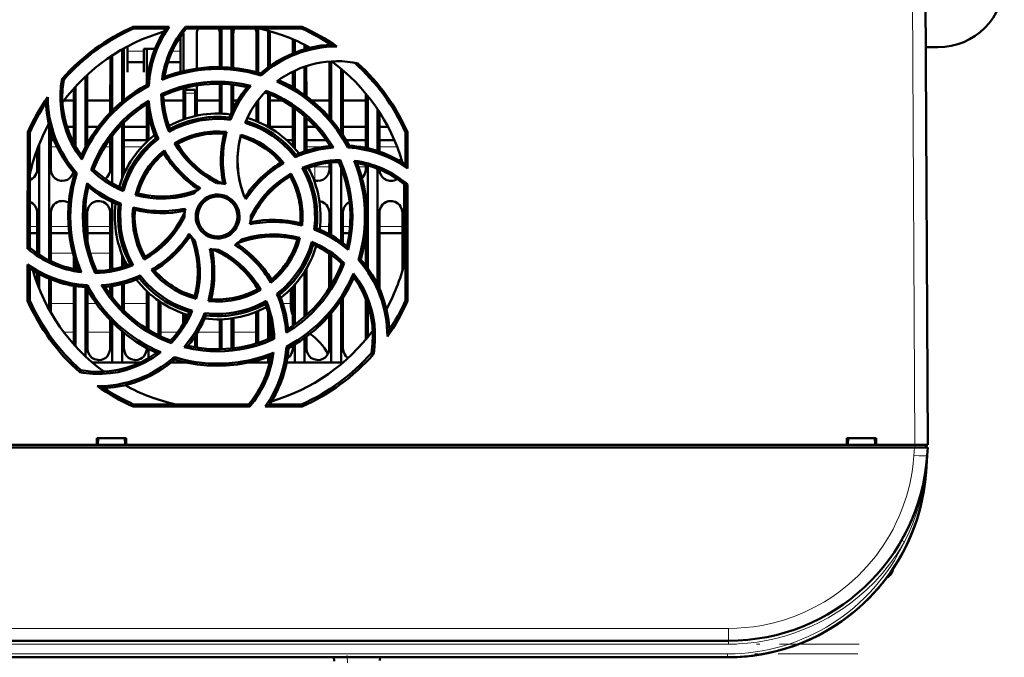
# Model space of a CAD drawing. Extents: x -1595 to 1972, y -1605 to 604.
# Tile 21 of 53: x 303 to 452, y -1350 to -1253. Entities that reach past the tile are written whole.
import ezdxf

# ---------------------------------------------------------------- set-up
doc = ezdxf.new("R2010")
doc.units = 0
doc.linetypes.add('DASHDOT', pattern=[18.5, 12, -3, 0.5, -3])

msp = doc.modelspace()

# ---------------------------------------------------------------- linework, layer by layer
at = {"color": 7, "lineweight": 18}
for p, q in [((437.64, -1235.47), (438.07, -1317.52)), ((321.97, -1258.24), (319.47, -1258.24)), ((327.47, -1258.24), (326.21, -1258.24)), ((328.17, -1264.52), (329.67, -1264.52)), ((307.93, -1272.63), (308.87, -1272.63)), ((316.03, -1272.63), (316.9, -1272.63)), ((318.93, -1272.63), (321.65, -1272.63)), ((346.43, -1272.63), (348.96, -1272.63)), ((354.51, -1272.63), (355.4, -1272.63)), ((357.43, -1272.63), (360.1, -1272.63)), ((347.69, -1275.63), (347.14, -1275.63)), ((347.69, -1275.63), (349.9, -1275.63)), ((347.69, -1277.69), (347.69, -1275.63)), ((354.28, -1275.63), (355.4, -1275.63)), ((305.89, -1284.63), (304.77, -1284.63)), ((310.62, -1284.63), (307.94, -1284.63)), ((316.89, -1284.63), (313.44, -1284.63)), ((349.89, -1284.63), (348.49, -1284.63)), ((353.01, -1284.63), (351.94, -1284.63)), ((360.89, -1284.63), (357.44, -1284.63)), ((305.83, -1288.63), (305.89, -1288.63)), ((307.94, -1288.63), (311.25, -1288.63)), ((313.84, -1288.63), (316.89, -1288.63)), ((311.39, -1296.23), (307.94, -1296.23)), ((314.78, -1296.23), (313.44, -1296.23)), ((322.39, -1296.23), (318.94, -1296.23)), ((324.8, -1296.23), (324.44, -1296.23)), ((344.07, -1296.23), (342.87, -1296.23)), ((309.9, -1300.56), (311.39, -1300.56)), ((313.44, -1300.56), (316.89, -1300.56)), ((324.44, -1300.56), (327.03, -1300.56)), ((330.05, -1300.56), (333.39, -1300.56)), ((335.44, -1300.56), (338.89, -1300.56)), ((340.94, -1300.56), (341.22, -1300.56)), ((437.96, -1319.11), (438.04, -1317.92)), ((438.07, -1317.52), (438.07, -1317.92)), ((439.95, -1319.23), (439.95, -1319.11)), ((439.73, -1321.61), (439.78, -1321.61)), ((436.22, -1331.95), (436.09, -1331.88)), ((436.53, -1332.11), (436.22, -1331.95)), ((434.71, -1336.31), (434.71, -1336.59)), ((410.03, -1345.16), (213.1, -1345.16)), ((410.03, -1345.16), (410.03, -1347.02)), ((410.03, -1347.52), (213.1, -1347.52)), ((410.03, -1347.52), (410.03, -1347.02)), ((409.85, -1349.02), (213.28, -1349.02)), ((352.64, -1350.25), (352.57, -1349.52)), ((409.85, -1349.02), (409.85, -1349.52))]:
    msp.add_line(p, q, dxfattribs=at)
at = {"color": 7, "lineweight": 50}
for p, q in [((440.07, -1317.52), (439.64, -1235.47)), ((320.35, -1254.54), (325.78, -1254.54)), ((320.41, -1254.82), (320.35, -1254.54)), ((328.23, -1254.54), (345.78, -1254.54)), ((328.36, -1254.82), (328.23, -1254.54)), ((345.78, -1254.54), (345.72, -1254.82)), ((325.25, -1254.82), (320.41, -1254.82)), ((327.47, -1258.43), (327.47, -1256)), ((327.91, -1261.22), (327.91, -1255.52)), ((345.72, -1254.82), (328.36, -1254.82)), ((329.92, -1255.52), (329.92, -1260.84)), ((333.41, -1260.62), (333.41, -1255.52)), ((333.67, -1254.82), (333.67, -1260.63)), ((335.17, -1254.82), (335.17, -1260.72)), ((335.42, -1255.52), (335.42, -1260.74)), ((338.91, -1261.39), (338.91, -1255.52)), ((339.17, -1254.82), (339.17, -1261.46)), ((340.67, -1255.13), (340.67, -1260.65)), ((340.92, -1255.52), (340.92, -1260.46)), ((319.47, -1257.51), (319.47, -1258.43)), ((344.41, -1258.54), (344.41, -1256.43)), ((344.67, -1256.54), (344.67, -1258.44)), ((346.17, -1257.25), (346.17, -1257.92)), ((346.42, -1257.38), (346.42, -1257.85)), ((441.57, -1257.63), (439.75, -1257.63)), ((316.9, -1267.47), (316.91, -1259.04)), ((317.17, -1258.87), (317.17, -1267.2)), ((318.67, -1257.95), (318.67, -1265.83)), ((318.92, -1257.8), (318.93, -1265.61)), ((319.47, -1258.43), (319.47, -1261.37)), ((321.97, -1257.88), (323.63, -1257.88)), ((321.97, -1258.43), (321.97, -1257.88)), ((321.97, -1261.37), (321.97, -1258.43)), ((322.4, -1263.19), (322.41, -1257.88)), ((327.47, -1261.32), (327.47, -1258.43)), ((319.47, -1259.88), (321.97, -1259.88)), ((325.57, -1259.88), (327.47, -1259.88)), ((346.17, -1260.55), (346.17, -1264.82)), ((346.42, -1260.46), (346.43, -1265.01)), ((349.9, -1268.19), (349.91, -1259.77)), ((350.17, -1259.75), (350.17, -1268.49)), ((313.17, -1262.02), (313.17, -1272.62)), ((313.43, -1261.78), (313.43, -1272.13)), ((319.47, -1261.37), (319.47, -1261.38)), ((321.97, -1261.38), (321.97, -1261.37)), ((339.6, -1261.89), (339.53, -1261.57)), ((344.4, -1263.68), (344.41, -1261.28)), ((344.67, -1261.16), (344.67, -1263.84)), ((351.67, -1260.87), (351.67, -1270.46)), ((351.93, -1261.09), (351.93, -1270.85)), ((309.9, -1262.52), (309.63, -1262.39)), ((311.67, -1263.55), (311.67, -1272.59)), ((322.68, -1263.49), (322.4, -1263.31)), ((329.93, -1263.37), (329.93, -1267.94)), ((333.4, -1267.62), (333.4, -1263.12)), ((333.67, -1263.13), (333.67, -1267.63)), ((335.17, -1263.23), (335.17, -1267.42)), ((335.43, -1263.26), (335.43, -1266.87)), ((311.4, -1272.11), (311.4, -1263.84)), ((324.57, -1264.69), (324.87, -1264.88)), ((327.9, -1268.5), (327.9, -1263.79)), ((328.17, -1264.52), (328.17, -1264.02)), ((329.67, -1264.02), (328.17, -1264.02)), ((328.17, -1268.41), (328.17, -1264.52)), ((329.67, -1264.52), (329.67, -1264.02)), ((329.67, -1264.52), (329.67, -1268)), ((340.67, -1264.62), (340.67, -1269.61)), ((340.93, -1264.73), (340.93, -1269.76)), ((355.4, -1272.79), (355.4, -1264.63)), ((355.67, -1264.95), (355.67, -1272.86)), ((311.4, -1265.63), (309.93, -1265.63)), ((316.9, -1265.63), (313.43, -1265.63)), ((322.4, -1271.87), (322.4, -1266.2)), ((327.9, -1265.63), (324.9, -1265.63)), ((333.4, -1265.63), (329.93, -1265.63)), ((336.11, -1265.63), (335.43, -1265.63)), ((338.9, -1268.76), (338.9, -1265.94)), ((339.17, -1265.59), (339.17, -1268.87)), ((342.77, -1265.63), (340.93, -1265.63)), ((349.9, -1265.63), (347.22, -1265.63)), ((355.4, -1265.63), (351.93, -1265.63)), ((322.67, -1271.63), (322.67, -1267.72)), ((344.4, -1272.55), (344.4, -1266.64)), ((344.67, -1266.83), (344.67, -1272.84)), ((346.17, -1268.01), (346.17, -1273.32)), ((357.17, -1266.99), (357.17, -1273.27)), ((357.43, -1267.39), (357.43, -1273.36)), ((307.67, -1269.25), (307.67, -1289.73)), ((318.67, -1269.24), (318.67, -1277.38)), ((318.93, -1268.97), (318.93, -1276.02)), ((335.01, -1268.54), (334.82, -1268.22)), ((346.43, -1268.24), (346.43, -1273.23)), ((304.45, -1287.97), (304.47, -1270.4)), ((304.47, -1270.4), (304.77, -1270.47)), ((304.77, -1287.82), (304.77, -1270.47)), ((307.93, -1270.21), (307.93, -1276.02)), ((310.37, -1269.63), (311.4, -1269.63)), ((310.37, -1269.63), (311.4, -1269.63)), ((313.43, -1269.63), (315.05, -1269.63)), ((313.43, -1269.63), (315.05, -1269.63)), ((317.17, -1270.99), (317.17, -1278.11)), ((318.93, -1269.63), (322.4, -1269.63)), ((318.93, -1269.63), (322.4, -1269.63)), ((340.93, -1269.63), (344.4, -1269.63)), ((340.93, -1269.63), (344.4, -1269.63)), ((346.43, -1269.63), (347.84, -1269.63)), ((346.43, -1269.63), (347.84, -1269.63)), ((351.93, -1269.63), (355.4, -1269.63)), ((351.93, -1269.63), (355.4, -1269.63)), ((357.43, -1269.63), (358.74, -1269.63)), ((357.43, -1269.63), (358.74, -1269.63)), ((361.37, -1270.47), (361.66, -1270.4)), ((361.37, -1275.3), (361.37, -1270.47)), ((361.66, -1270.4), (361.67, -1275.87)), ((306.17, -1272.28), (306.17, -1288.87)), ((307.93, -1271.63), (308.43, -1271.63)), ((311.16, -1271.63), (311.4, -1271.63)), ((313.43, -1271.63), (313.72, -1271.63)), ((316.69, -1271.63), (316.9, -1271.63)), ((316.9, -1276.02), (316.9, -1271.34)), ((318.93, -1271.63), (322.4, -1271.63)), ((324.14, -1271.44), (323.77, -1271.35)), ((326.6, -1272.08), (327.01, -1272.19)), ((343.47, -1271.63), (344.4, -1271.63)), ((346.43, -1271.63), (349.44, -1271.63)), ((349.9, -1272.51), (349.9, -1272.32)), ((352.41, -1271.63), (355.4, -1271.63)), ((352.69, -1272.74), (352.87, -1272.45)), ((357.43, -1271.63), (359.69, -1271.63)), ((305.9, -1276.02), (305.9, -1272.97)), ((344.75, -1274.19), (344.84, -1273.82)), ((349.9, -1276.02), (349.9, -1275.02)), ((350.17, -1274.99), (350.17, -1285.94)), ((351.5, -1274.62), (351.31, -1274.92)), ((355.4, -1276.02), (355.4, -1275.36)), ((355.67, -1275.44), (355.67, -1290.9)), ((360.8, -1274.63), (360.26, -1274.63)), ((360.9, -1275.01), (360.9, -1274.98)), ((311.85, -1276.58), (311.51, -1276.66)), ((314.02, -1276.1), (314.37, -1276.02)), ((344.11, -1276.64), (344, -1277.06)), ((351.67, -1275.77), (351.67, -1286.9)), ((357.17, -1275.93), (357.17, -1293.4)), ((361.17, -1278.25), (361.17, -1290.29)), ((361.37, -1278.42), (361.67, -1278.28)), ((361.37, -1295.77), (361.37, -1278.42)), ((361.67, -1278.28), (361.68, -1295.84)), ((320.67, -1279.89), (321.05, -1279.67)), ((313.17, -1281.11), (313.17, -1285.12)), ((317.17, -1280.93), (317.17, -1291.07)), ((318.5, -1281.17), (318.17, -1281.36)), ((305.89, -1288.68), (305.9, -1282.52)), ((307.93, -1282.52), (307.94, -1289.86)), ((313.43, -1282.52), (313.44, -1286.96)), ((316.89, -1291.12), (316.9, -1282.52)), ((349.89, -1285.78), (349.9, -1282.52)), ((351.93, -1282.52), (351.94, -1287.1)), ((357.43, -1282.52), (357.44, -1293.99)), ((360.89, -1291.29), (360.9, -1282.52)), ((328.07, -1283.12), (328.07, -1283.23)), ((338.07, -1283.12), (338.06, -1283.01)), ((304.76, -1285.63), (305.89, -1285.63)), ((307.94, -1285.63), (310.71, -1285.63)), ((313.44, -1285.63), (316.89, -1285.63)), ((347.63, -1285.07), (347.96, -1284.87)), ((349.61, -1285.63), (349.89, -1285.63)), ((351.94, -1285.63), (352.91, -1285.63)), ((357.44, -1285.63), (360.89, -1285.63)), ((345.47, -1286.34), (345.08, -1286.56)), ((355.39, -1290.53), (355.39, -1285.9)), ((304.77, -1287.82), (304.45, -1287.97)), ((318.67, -1288.85), (318.67, -1290.71)), ((349.89, -1293.93), (349.89, -1288.71)), ((304.45, -1295.84), (304.45, -1290.34)), ((311.39, -1291.02), (311.39, -1289.17)), ((311.67, -1290.07), (311.67, -1291.07)), ((318.94, -1289.5), (318.94, -1290.62)), ((322.02, -1289.61), (322.13, -1289.18)), ((350.17, -1288.9), (350.17, -1293.49)), ((351.67, -1290.13), (351.67, -1290.47)), ((352.13, -1290.13), (351.76, -1290.22)), ((354.27, -1289.66), (354.62, -1289.58)), ((304.77, -1295.77), (304.77, -1290.93)), ((305.89, -1293.24), (305.89, -1291.62)), ((306.17, -1291.77), (306.17, -1293.95)), ((314.62, -1291.64), (314.82, -1291.32)), ((346.17, -1291.4), (346.17, -1298.23)), ((346.44, -1290.95), (346.44, -1297.99)), ((307.67, -1292.49), (307.67, -1297.11)), ((307.94, -1292.6), (307.94, -1297.6)), ((318.67, -1293.3), (318.67, -1297)), ((318.94, -1293.23), (318.94, -1297.28)), ((321.39, -1292.02), (321.29, -1292.41)), ((311.39, -1302.38), (311.39, -1293.56)), ((311.67, -1293.61), (311.67, -1302.69)), ((313.17, -1293.78), (313.17, -1304.21)), ((313.26, -1293.79), (313.45, -1293.48)), ((313.44, -1294.12), (313.44, -1303.02)), ((316.89, -1294.88), (316.89, -1293.65)), ((317.17, -1293.61), (317.17, -1295.25)), ((322.39, -1300.03), (322.39, -1294.36)), ((322.67, -1300.2), (322.67, -1294.61)), ((339.56, -1294.17), (339.13, -1294.05)), ((341.97, -1294.79), (342.36, -1294.89)), ((344.07, -1296.23), (344.07, -1294.04)), ((344.39, -1299.61), (344.39, -1293.7)), ((344.67, -1293.4), (344.67, -1299.41)), ((304.77, -1295.77), (304.45, -1295.84)), ((324.17, -1301.03), (324.17, -1295.81)), ((324.44, -1296), (324.44, -1301.16)), ((329.85, -1295.53), (329.62, -1295.13)), ((351.67, -1295.78), (351.67, -1305.12)), ((351.94, -1295.37), (351.94, -1303.02)), ((355.39, -1301.63), (355.39, -1295.55)), ((361.68, -1295.84), (361.37, -1295.77)), ((439.95, -1296.01), (439.95, -1295.47)), ((327.89, -1299.3), (327.89, -1297.73)), ((331.1, -1297.67), (331.31, -1298.02)), ((338.89, -1302.25), (338.89, -1297.48)), ((339.17, -1297.37), (339.17, -1302.17)), ((340.67, -1297.56), (340.67, -1301.62)), ((350.17, -1297.74), (350.17, -1305.12)), ((355.67, -1296.3), (355.67, -1301.29)), ((316.89, -1303.02), (316.89, -1298.76)), ((317.17, -1299.04), (317.17, -1305.12)), ((328.17, -1298.82), (328.17, -1297.82)), ((333.39, -1303.02), (333.39, -1298.62)), ((333.67, -1298.61), (333.67, -1303.11)), ((335.17, -1298.48), (335.17, -1303.01)), ((335.44, -1298.44), (335.44, -1302.98)), ((340.94, -1298.65), (340.94, -1301.5)), ((349.89, -1303.02), (349.89, -1298.06)), ((318.67, -1300.41), (318.67, -1305.12)), ((318.94, -1300.64), (318.94, -1303.02)), ((329.94, -1300.73), (329.94, -1302.87)), ((325.97, -1301.82), (326.05, -1302.19)), ((329.67, -1301.16), (329.67, -1302.83)), ((341.59, -1301.57), (341.26, -1301.36)), ((346.17, -1301.41), (346.17, -1305.12)), ((346.44, -1301.21), (346.44, -1303.02)), ((322.39, -1303.02), (322.39, -1302.92)), ((322.67, -1304.45), (322.67, -1303.07)), ((333.38, -1303.12), (333.39, -1303.02)), ((343.42, -1302.73), (343.73, -1302.93)), ((344.39, -1303.02), (344.39, -1302.56)), ((344.67, -1302.4), (344.67, -1305.12)), ((317.17, -1305.12), (314.17, -1305.12)), ((318.67, -1305.12), (317.17, -1305.12)), ((321.39, -1305.12), (318.67, -1305.12)), ((328.17, -1305.12), (326.07, -1305.12)), ((326.6, -1304.67), (326.52, -1304.3)), ((326.58, -1304.69), (326.62, -1304.68)), ((328.17, -1305.12), (328.17, -1305.08)), ((328.34, -1305.12), (328.17, -1305.12)), ((339.17, -1305.12), (337.79, -1305.12)), ((339.17, -1304.78), (339.17, -1305.12)), ((340.67, -1305.12), (339.17, -1305.12)), ((340.67, -1304.3), (340.67, -1305.12)), ((340.9, -1305.12), (340.67, -1305.12)), ((344.67, -1305.12), (343.45, -1305.12)), ((346.17, -1305.12), (344.67, -1305.12)), ((350.17, -1305.12), (346.17, -1305.12)), ((351.67, -1305.12), (350.17, -1305.12)), ((351.96, -1305.12), (351.67, -1305.12)), ((356.23, -1303.72), (356.54, -1303.87)), ((312.47, -1306.29), (312.32, -1306.59)), ((320.34, -1311.75), (320.41, -1311.42)), ((337.92, -1311.75), (320.34, -1311.75)), ((320.41, -1311.42), (337.77, -1311.42)), ((337.77, -1311.42), (337.92, -1311.75)), ((345.79, -1311.75), (340.25, -1311.75)), ((340.88, -1311.42), (345.72, -1311.42)), ((345.72, -1311.42), (345.79, -1311.75)), ((314.86, -1317.52), (314.86, -1316.52)), ((314.86, -1316.52), (319.27, -1316.52)), ((315, -1317.52), (315.07, -1316.52)), ((319.07, -1316.52), (319.13, -1317.52)), ((319.27, -1316.52), (319.27, -1317.52)), ((427.86, -1317.52), (427.86, -1316.52)), ((427.86, -1316.52), (432.27, -1316.52)), ((428.07, -1316.52), (428, -1317.52)), ((432.07, -1316.52), (432.13, -1317.52)), ((432.27, -1316.52), (432.27, -1317.52)), ((438.04, -1317.92), (185.09, -1317.92)), ((195.27, -1317.52), (314.86, -1317.52)), ((314.86, -1317.52), (315, -1317.52)), ((314.92, -1317.52), (319.22, -1317.52)), ((319.13, -1317.52), (319.27, -1317.52)), ((319.27, -1317.52), (427.86, -1317.52)), ((427.86, -1317.52), (428, -1317.52)), ((427.92, -1317.52), (432.22, -1317.52)), ((432.13, -1317.52), (432.27, -1317.52)), ((432.27, -1317.52), (438.07, -1317.52)), ((440.04, -1317.92), (438.04, -1317.92)), ((439.77, -1317.92), (439.77, -1317.52)), ((440.04, -1317.92), (439.95, -1319.11)), ((439.95, -1319.11), (439.78, -1321.61)), ((439.62, -1321.93), (439.62, -1321.93)), ((439.62, -1321.94), (439.62, -1321.94)), ((439.67, -1321.61), (439.68, -1321.55)), ((439.73, -1321.61), (439.68, -1321.97)), ((439.73, -1321.6), (439.69, -1321.98)), ((432.58, -1339.09), (432.56, -1339.12)), ((432.87, -1338.75), (432.6, -1339.08)), ((432.91, -1338.71), (432.61, -1339.07)), ((431.9, -1339.86), (432.11, -1339.63)), ((431.9, -1339.86), (431.91, -1339.85)), ((431.93, -1339.83), (431.91, -1339.86)), ((431.91, -1339.85), (431.91, -1339.86)), ((431.91, -1339.86), (431.91, -1339.86)), ((431.94, -1339.82), (431.94, -1339.82)), ((432.21, -1339.52), (432.07, -1339.67)), ((432.22, -1339.51), (432.08, -1339.67)), ((432.08, -1339.66), (432.15, -1339.59)), ((410.03, -1347.02), (213.1, -1347.02)), ((409.85, -1349.52), (213.28, -1349.52)), ((350.57, -1349.52), (350.62, -1350.1)), ((357.57, -1349.52), (357.52, -1350.02))]:
    msp.add_line(p, q, dxfattribs=at)
at = {"color": 7, "linetype": 'DASHDOT', "lineweight": 18, "ltscale": 0.045015}
msp.add_line((329.82, -1264.52), (328.01, -1264.52), dxfattribs=at)
at = {"color": 7, "linetype": 'DASHDOT', "lineweight": 18, "ltscale": 0.00506}
msp.add_line((356.14, -1275.45), (356.14, -1275.65), dxfattribs=at)
at = {"color": 7, "linetype": 'DASHDOT', "lineweight": 18, "ltscale": 0.012015}
msp.add_line((438.07, -1317.48), (438.07, -1317.96), dxfattribs=at)
at = {"color": 7, "linetype": 'DASHDOT', "lineweight": 18}
for p, q in [((429.72, -1347.52), (193.41, -1347.52)), ((429.51, -1349.02), (193.62, -1349.02))]:
    msp.add_line(p, q, dxfattribs=at)
at = {"color": 7, "linetype": 'DASHDOT', "lineweight": 18, "ltscale": 0.028003}
msp.add_line((352.65, -1350.37), (352.55, -1349.25), dxfattribs=at)
at = {"color": 7, "lineweight": 50}
for points in [[(325.78, -1254.54), (324.97, -1255.81), (324.27, -1257.16), (323.86, -1258.09), (323.51, -1259.06), (323.22, -1260.03), (322.99, -1261.01), (322.79, -1262.24), (322.68, -1263.49)], [(339.53, -1261.57), (340.66, -1260.65), (341.84, -1259.85), (343.08, -1259.15), (344.37, -1258.56), (345.7, -1258.07), (347.14, -1257.67), (348.63, -1257.39), (350.15, -1257.25)], [(325.04, -1262.1), (326.71, -1261.53), (328.39, -1261.11), (330.09, -1260.81), (331.8, -1260.65), (333.24, -1260.62), (334.68, -1260.68), (336.11, -1260.82), (337.55, -1261.07), (338.54, -1261.3), (339.53, -1261.57)], [(312.6, -1274.52), (311.78, -1273.35), (311.07, -1272.12), (310.66, -1271.25), (310.3, -1270.36), (309.94, -1269.22), (309.66, -1268.06), (309.48, -1266.88), (309.39, -1265.68), (309.39, -1264.58), (309.47, -1263.48), (309.63, -1262.39)], [(309.9, -1262.52), (309.72, -1263.95), (309.67, -1265.36), (309.76, -1266.76), (309.98, -1268.14), (310.28, -1269.35), (310.68, -1270.54), (311.19, -1271.69), (311.81, -1272.83), (312.53, -1273.92)], [(312.53, -1273.92), (313.31, -1272.35), (314.2, -1270.86), (315.19, -1269.45), (316.29, -1268.13), (317.28, -1267.08), (318.34, -1266.11), (319.46, -1265.2), (320.64, -1264.36), (321.51, -1263.81), (322.4, -1263.31)], [(324.57, -1264.69), (325.93, -1264.12), (327.31, -1263.66), (328.73, -1263.3), (329.81, -1263.09), (330.91, -1262.95), (332.02, -1262.86), (333.13, -1262.83), (334.22, -1262.86), (335.31, -1262.95), (336.69, -1263.15), (338.06, -1263.45)], [(337.54, -1263.62), (335.91, -1263.32), (334.28, -1263.15), (332.65, -1263.12), (331.03, -1263.22), (329.46, -1263.45), (327.9, -1263.79), (326.37, -1264.27), (324.86, -1264.88)], [(352.69, -1272.74), (351.93, -1271.4), (351.08, -1270.13), (350.14, -1268.92), (349.38, -1268.05), (348.57, -1267.23), (347.72, -1266.43), (346.82, -1265.69), (345.91, -1265), (344.96, -1264.36), (343.51, -1263.52), (341.99, -1262.78)], [(342.26, -1262.58), (343.83, -1263.36), (345.32, -1264.25), (346.73, -1265.24), (348.06, -1266.34), (349.1, -1267.33), (350.08, -1268.39), (350.99, -1269.51), (351.83, -1270.7), (352.37, -1271.56), (352.87, -1272.45)], [(350.01, -1272.5), (349.08, -1271.13), (348.04, -1269.86), (346.91, -1268.69), (345.7, -1267.61), (344.43, -1266.66), (343.08, -1265.8), (341.66, -1265.06), (340.16, -1264.42)], [(340.38, -1264.19), (341.74, -1264.77), (343.03, -1265.44), (344.28, -1266.21), (345.63, -1267.18), (346.89, -1268.26), (347.68, -1269.03), (348.42, -1269.84), (348.99, -1270.53), (349.53, -1271.25), (350.04, -1271.99), (350.52, -1272.75)], [(311.51, -1276.66), (310.6, -1275.53), (309.8, -1274.34), (309.1, -1273.1), (308.5, -1271.82), (308.01, -1270.48), (307.61, -1269.04), (307.34, -1267.56), (307.2, -1266.04)], [(314.02, -1276.1), (314.58, -1274.74), (315.23, -1273.43), (315.97, -1272.17), (316.59, -1271.26), (317.27, -1270.38), (317.99, -1269.54), (318.75, -1268.73), (319.55, -1267.98), (320.39, -1267.27), (321.51, -1266.44), (322.69, -1265.68)], [(322.44, -1266.17), (321.08, -1267.11), (319.81, -1268.14), (318.63, -1269.27), (317.56, -1270.49), (316.6, -1271.76), (315.75, -1273.11), (315, -1274.53), (314.37, -1276.02)], [(335.01, -1268.54), (333.62, -1268.43), (332.22, -1268.45), (331.28, -1268.54), (330.34, -1268.68), (329.39, -1268.89), (328.05, -1269.3), (326.76, -1269.84), (325.75, -1270.36)], [(325.9, -1269.94), (327.27, -1269.28), (328.68, -1268.76), (330.14, -1268.39), (331.62, -1268.17), (333.12, -1268.11), (333.97, -1268.14), (334.82, -1268.22)], [(344.75, -1274.19), (343.85, -1273.13), (342.85, -1272.16), (342.12, -1271.55), (341.35, -1270.99), (340.54, -1270.47), (339.71, -1270.02), (338.87, -1269.62), (338.04, -1269.29), (337.2, -1269.01)], [(326.59, -1272.08), (327.64, -1271.53), (328.71, -1271.08), (329.82, -1270.73), (331.09, -1270.46), (332.39, -1270.33), (333.4, -1270.32), (334.42, -1270.39)], [(334.04, -1270.66), (332.83, -1270.62), (331.63, -1270.69), (330.44, -1270.88), (329.29, -1271.19), (328.16, -1271.62), (327, -1272.19)], [(337.07, -1280.13), (336.59, -1278.68), (336.26, -1277.21), (336.08, -1275.72), (336.06, -1274.23), (336.19, -1272.73), (336.36, -1271.77), (336.58, -1270.81)], [(324.14, -1271.44), (323.07, -1272.35), (322.09, -1273.35), (321.49, -1274.08), (320.93, -1274.85), (320.41, -1275.66), (319.96, -1276.49), (319.34, -1277.86), (318.88, -1279.28)], [(332.97, -1278.12), (331.72, -1277.42), (330.55, -1276.6), (329.81, -1276), (329.11, -1275.35), (328.45, -1274.65), (327.83, -1273.91), (327.18, -1273.02), (326.59, -1272.08)], [(327.01, -1272.19), (327.42, -1272.84), (327.87, -1273.47), (328.84, -1274.64), (329.93, -1275.7), (330.63, -1276.28), (331.36, -1276.82), (332.14, -1277.32), (332.95, -1277.77), (333.78, -1278.17)], [(336.51, -1271.1), (336.21, -1272.6), (336.07, -1274.1), (336.07, -1275.6), (336.24, -1277.08), (336.56, -1278.56), (336.79, -1279.35), (337.07, -1280.13)], [(320.67, -1279.89), (321.02, -1278.76), (321.47, -1277.68), (322.01, -1276.65), (322.72, -1275.56), (323.54, -1274.56), (324.25, -1273.83), (325.02, -1273.16)], [(361.67, -1275.87), (360.39, -1275.05), (359.05, -1274.35), (358.12, -1273.94), (357.16, -1273.59), (356.19, -1273.3), (355.21, -1273.06), (353.96, -1272.85), (352.69, -1272.74)], [(352.56, -1287.59), (352.86, -1285.96), (353.03, -1284.33), (353.06, -1282.71), (352.96, -1281.09), (352.74, -1279.51), (352.39, -1277.96), (351.91, -1276.42), (351.31, -1274.92)], [(351.5, -1274.61), (352.07, -1275.97), (352.53, -1277.35), (352.9, -1278.77), (353.1, -1279.85), (353.25, -1280.95), (353.34, -1282.06), (353.37, -1283.17), (353.34, -1284.26), (353.25, -1285.35), (353.05, -1286.76), (352.74, -1288.15)], [(354.09, -1275.1), (354.65, -1276.76), (355.08, -1278.44), (355.37, -1280.15), (355.53, -1281.86), (355.56, -1283.3), (355.51, -1284.73), (355.36, -1286.17), (355.11, -1287.6), (354.89, -1288.59), (354.62, -1289.58)], [(304.77, -1277.65), (305.19, -1277.42), (305.42, -1277.21), (305.7, -1276.8), (305.86, -1276.34), (305.9, -1276.02)], [(307.93, -1276.02), (308, -1276.48), (308.2, -1276.93), (308.38, -1277.18), (308.61, -1277.4), (309.03, -1277.63), (309.49, -1277.74), (309.67, -1277.75)], [(309.67, -1277.75), (310.06, -1277.71), (310.43, -1277.58), (310.69, -1277.42), (310.92, -1277.21), (311.17, -1276.85), (311.34, -1276.45)], [(312.04, -1291.14), (311.48, -1289.48), (311.05, -1287.79), (310.76, -1286.09), (310.6, -1284.38), (310.57, -1282.94), (310.62, -1281.5), (310.77, -1280.07), (311.02, -1278.63), (311.24, -1277.64), (311.51, -1276.66)], [(316.14, -1277.46), (316.42, -1277.21), (316.7, -1276.8), (316.86, -1276.34), (316.9, -1276.02)], [(338.06, -1283.01), (338.77, -1281.77), (339.58, -1280.6), (340.19, -1279.86), (340.84, -1279.15), (341.54, -1278.49), (342.28, -1277.88), (343.17, -1277.23), (344.11, -1276.64)], [(344.11, -1276.64), (344.66, -1277.68), (345.11, -1278.75), (345.46, -1279.85), (345.72, -1281.12), (345.86, -1282.42), (345.87, -1283.45), (345.8, -1284.48)], [(347.63, -1285.07), (347.74, -1283.69), (347.73, -1282.3), (347.64, -1281.36), (347.49, -1280.42), (347.29, -1279.48), (346.88, -1278.13), (346.35, -1276.83), (345.81, -1275.8)], [(346.24, -1275.95), (346.91, -1277.32), (347.42, -1278.74), (347.79, -1280.19), (348.01, -1281.67), (348.07, -1283.18), (348.04, -1284.02), (347.96, -1284.87)], [(348.17, -1277.75), (348.56, -1277.71), (348.93, -1277.58), (349.19, -1277.42), (349.42, -1277.21), (349.7, -1276.8), (349.86, -1276.34), (349.9, -1276.02)], [(354.81, -1277.32), (354.92, -1277.21), (355.2, -1276.8), (355.36, -1276.34), (355.4, -1276.02)], [(357.43, -1276.04), (357.51, -1276.49), (357.7, -1276.93), (357.88, -1277.18), (358.11, -1277.4), (358.53, -1277.63), (358.99, -1277.74), (359.17, -1277.75)], [(314.62, -1291.64), (314.06, -1290.28), (313.59, -1288.89), (313.23, -1287.48), (313.02, -1286.39), (312.87, -1285.3), (312.79, -1284.19), (312.76, -1283.08), (312.79, -1281.98), (312.88, -1280.89), (313.09, -1279.49), (313.39, -1278.1)], [(344, -1277.06), (343.34, -1277.47), (342.72, -1277.92), (341.55, -1278.9), (340.49, -1279.98), (339.91, -1280.68), (339.37, -1281.42), (338.87, -1282.19), (338.42, -1283), (338.01, -1283.84)], [(345.53, -1284.1), (345.57, -1282.88), (345.49, -1281.68), (345.3, -1280.5), (344.99, -1279.34), (344.57, -1278.21), (344, -1277.06)], [(313.57, -1278.65), (313.27, -1280.28), (313.1, -1281.9), (313.07, -1283.53), (313.17, -1285.15), (313.39, -1286.72), (313.74, -1288.28), (314.22, -1289.81), (314.82, -1291.32)], [(329.46, -1279.65), (328.08, -1280.04), (326.68, -1280.29), (325.25, -1280.41), (323.81, -1280.4), (322.86, -1280.32), (321.91, -1280.17), (320.67, -1279.89)], [(321.05, -1279.67), (322.54, -1279.97), (324.04, -1280.12), (325.54, -1280.11), (327.03, -1279.95), (328.5, -1279.63), (329.29, -1279.39), (330.07, -1279.11)], [(321.05, -1279.67), (322.26, -1279.92), (323.48, -1280.07), (324.7, -1280.12), (325.9, -1280.07), (327.1, -1279.92), (328.3, -1279.67), (329.19, -1279.42), (330.07, -1279.11)], [(329.76, -1283.12), (329.79, -1282.68), (329.87, -1282.25), (330.02, -1281.83), (330.22, -1281.44), (330.47, -1281.07), (330.77, -1280.74), (331.1, -1280.45), (331.47, -1280.22), (331.88, -1280.03), (332.31, -1279.9), (332.75, -1279.83), (333.18, -1279.81), (333.62, -1279.86), (334.06, -1279.97), (334.48, -1280.13), (334.86, -1280.34), (335.21, -1280.6), (335.52, -1280.91), (335.8, -1281.26), (336.03, -1281.65), (336.2, -1282.05), (336.33, -1282.58), (336.37, -1283.12)], [(305.9, -1282.52), (305.82, -1282.05), (305.63, -1281.61), (305.44, -1281.35), (305.22, -1281.14), (305, -1281), (304.77, -1280.89)], [(309.67, -1280.79), (309.27, -1280.83), (308.9, -1280.96), (308.64, -1281.12), (308.41, -1281.33), (308.13, -1281.74), (307.97, -1282.2), (307.93, -1282.52)], [(315.17, -1280.79), (314.77, -1280.83), (314.4, -1280.96), (314.14, -1281.12), (313.91, -1281.33), (313.63, -1281.74), (313.47, -1282.2), (313.43, -1282.52)], [(316.9, -1282.52), (316.82, -1282.05), (316.63, -1281.61), (316.44, -1281.35), (316.22, -1281.14), (315.8, -1280.91), (315.34, -1280.8), (315.17, -1280.79)], [(319.89, -1290.29), (319.22, -1288.91), (318.71, -1287.5), (318.34, -1286.05), (318.12, -1284.57), (318.06, -1283.06), (318.09, -1282.21), (318.17, -1281.36)], [(318.5, -1281.17), (318.39, -1282.57), (318.41, -1283.97), (318.5, -1284.92), (318.65, -1285.86), (318.86, -1286.8), (319.12, -1287.71), (319.66, -1289.11), (320.34, -1290.44)], [(336.07, -1283.12), (336.01, -1282.57), (335.85, -1282.03), (335.6, -1281.52), (335.36, -1281.18), (335.07, -1280.89), (334.74, -1280.63), (334.37, -1280.42), (333.98, -1280.26), (333.58, -1280.16), (332.96, -1280.12), (332.35, -1280.2), (331.95, -1280.33), (331.57, -1280.52), (331.22, -1280.76), (330.92, -1281.03), (330.66, -1281.34), (330.36, -1281.83), (330.17, -1282.37), (330.07, -1282.91), (330.07, -1283.12)], [(349.9, -1282.52), (349.82, -1282.05), (349.63, -1281.61), (349.44, -1281.35), (349.22, -1281.14), (348.83, -1280.92), (348.39, -1280.8)], [(352.95, -1280.94), (352.64, -1281.12), (352.41, -1281.33), (352.13, -1281.74), (351.97, -1282.2), (351.93, -1282.52)], [(359.17, -1280.79), (358.77, -1280.83), (358.4, -1280.96), (358.14, -1281.12), (357.91, -1281.33), (357.63, -1281.74), (357.47, -1282.2), (357.43, -1282.52)], [(360.9, -1282.52), (360.82, -1282.05), (360.63, -1281.61), (360.44, -1281.35), (360.22, -1281.14), (359.8, -1280.91), (359.34, -1280.8), (359.17, -1280.79)], [(322.02, -1289.61), (321.47, -1288.56), (321.01, -1287.48), (320.67, -1286.37), (320.4, -1285.09), (320.27, -1283.8), (320.26, -1282.78), (320.33, -1281.75)], [(320.6, -1282.14), (320.56, -1283.35), (320.64, -1284.56), (320.83, -1285.74), (321.14, -1286.9), (321.56, -1288.02), (322.13, -1289.18)], [(322.13, -1289.18), (322.79, -1288.76), (323.41, -1288.32), (324.58, -1287.34), (325.64, -1286.26), (326.22, -1285.56), (326.76, -1284.82), (327.26, -1284.04), (327.71, -1283.24), (328.12, -1282.4)], [(328.07, -1283.23), (327.36, -1284.47), (326.55, -1285.64), (325.95, -1286.38), (325.29, -1287.09), (324.6, -1287.75), (323.86, -1288.37), (322.97, -1289.02), (322.02, -1289.61)], [(336.37, -1283.12), (336.35, -1283.56), (336.26, -1283.99), (336.12, -1284.4), (335.92, -1284.8), (335.66, -1285.17), (335.36, -1285.5), (335.03, -1285.79), (334.66, -1286.02), (334.25, -1286.21), (333.82, -1286.34), (333.39, -1286.42), (332.95, -1286.43), (332.52, -1286.39), (332.08, -1286.28), (331.66, -1286.12), (331.28, -1285.91), (330.93, -1285.65), (330.61, -1285.34), (330.34, -1284.99), (330.11, -1284.6), (329.93, -1284.2), (329.8, -1283.67), (329.76, -1283.12)], [(330.07, -1283.12), (330.12, -1283.66), (330.28, -1284.21), (330.54, -1284.72), (330.77, -1285.05), (331.06, -1285.35), (331.39, -1285.61), (331.76, -1285.82), (332.15, -1285.98), (332.55, -1286.07), (333.17, -1286.12), (333.78, -1286.03), (334.18, -1285.9), (334.56, -1285.72), (334.91, -1285.48), (335.21, -1285.21), (335.47, -1284.9), (335.77, -1284.41), (335.96, -1283.87), (336.06, -1283.32), (336.07, -1283.12)], [(336.68, -1286.57), (338.06, -1286.19), (339.47, -1285.94), (340.9, -1285.82), (342.34, -1285.83), (343.29, -1285.92), (344.23, -1286.06), (345.47, -1286.34)], [(329.62, -1295.13), (329.92, -1293.64), (330.07, -1292.14), (330.06, -1290.64), (329.89, -1289.15), (329.57, -1287.68), (329.34, -1286.89), (329.06, -1286.11)], [(329.62, -1295.13), (329.87, -1293.92), (330.02, -1292.7), (330.06, -1291.49), (330.01, -1290.28), (329.86, -1289.08), (329.62, -1287.88), (329.37, -1286.99), (329.06, -1286.11)], [(329.61, -1286.73), (330, -1288.12), (330.25, -1289.52), (330.37, -1290.95), (330.36, -1292.39), (330.27, -1293.34), (330.13, -1294.29), (329.85, -1295.53)], [(345.08, -1286.56), (343.59, -1286.27), (342.09, -1286.12), (340.59, -1286.13), (339.1, -1286.29), (337.63, -1286.61), (336.84, -1286.85), (336.06, -1287.13)], [(345.08, -1286.56), (343.87, -1286.31), (342.65, -1286.17), (341.43, -1286.12), (340.23, -1286.17), (339.03, -1286.32), (337.83, -1286.57), (336.94, -1286.82), (336.06, -1287.13)], [(345.47, -1286.34), (345.13, -1287.46), (344.69, -1288.53), (344.16, -1289.56), (343.45, -1290.65), (342.63, -1291.66), (341.9, -1292.41), (341.1, -1293.1)], [(341.97, -1294.79), (343.03, -1293.9), (343.99, -1292.91), (344.6, -1292.18), (345.16, -1291.42), (345.68, -1290.6), (346.35, -1289.36), (346.89, -1288.07), (347.24, -1286.94)], [(339.13, -1294.05), (338.71, -1293.4), (338.26, -1292.77), (337.29, -1291.6), (336.2, -1290.54), (335.5, -1289.96), (334.77, -1289.42), (333.99, -1288.92), (333.18, -1288.47), (332.35, -1288.07)], [(333.18, -1288.12), (334.43, -1288.82), (335.6, -1289.64), (336.34, -1290.24), (337.04, -1290.9), (337.71, -1291.59), (338.32, -1292.33), (338.98, -1293.22), (339.57, -1294.17)], [(304.45, -1290.34), (305.72, -1291.16), (307.06, -1291.86), (308, -1292.27), (308.96, -1292.62), (309.93, -1292.92), (310.91, -1293.15), (312.17, -1293.36), (313.45, -1293.48)], [(352.13, -1290.13), (351.57, -1291.5), (350.93, -1292.81), (350.18, -1294.06), (349.56, -1294.98), (348.89, -1295.86), (348.17, -1296.7), (347.41, -1297.51), (346.62, -1298.26), (345.78, -1298.97), (344.63, -1299.83), (343.41, -1300.61)], [(343.69, -1300.06), (345.05, -1299.13), (346.32, -1298.09), (347.5, -1296.97), (348.57, -1295.75), (349.53, -1294.48), (350.38, -1293.13), (351.13, -1291.71), (351.76, -1290.22)], [(354.62, -1289.58), (355.53, -1290.71), (356.33, -1291.9), (357.03, -1293.13), (357.63, -1294.42), (358.12, -1295.75), (358.52, -1297.2), (358.79, -1298.68), (358.93, -1300.2)], [(329.85, -1295.53), (328.73, -1295.19), (327.67, -1294.76), (326.64, -1294.22), (325.55, -1293.51), (324.53, -1292.69), (323.78, -1291.95), (323.08, -1291.16)], [(353.53, -1291.69), (354.35, -1292.85), (355.07, -1294.08), (355.48, -1294.95), (355.84, -1295.85), (356.21, -1296.98), (356.49, -1298.15), (356.68, -1299.33), (356.77, -1300.52), (356.76, -1301.95), (356.62, -1303.38), (356.54, -1303.87)], [(321.39, -1292.02), (322.3, -1293.1), (323.31, -1294.07), (324.04, -1294.68), (324.81, -1295.24), (325.62, -1295.76), (326.44, -1296.21), (327.13, -1296.54), (327.82, -1296.83), (328.53, -1297.08), (329.25, -1297.29)], [(353.6, -1292.31), (352.82, -1293.89), (351.93, -1295.38), (350.94, -1296.79), (349.84, -1298.11), (348.85, -1299.15), (347.79, -1300.13), (346.67, -1301.04), (345.49, -1301.88), (344.62, -1302.42), (343.73, -1302.93)], [(356.23, -1303.72), (356.41, -1302.29), (356.46, -1300.88), (356.37, -1299.48), (356.15, -1298.1), (355.85, -1296.89), (355.45, -1295.7), (354.94, -1294.54), (354.32, -1293.41), (353.6, -1292.31)], [(323.87, -1303.65), (322.3, -1302.88), (320.81, -1301.99), (319.4, -1300.99), (318.07, -1299.9), (317.03, -1298.9), (316.05, -1297.85), (315.14, -1296.73), (314.3, -1295.54), (313.76, -1294.68), (313.26, -1293.79)], [(315.81, -1293.85), (316.74, -1295.22), (317.76, -1296.5), (318.9, -1297.69), (320.14, -1298.8), (321.01, -1299.48), (321.92, -1300.12), (323.24, -1300.91), (324.62, -1301.61), (326.05, -1302.2)], [(339.57, -1294.17), (338.54, -1294.72), (337.47, -1295.17), (336.37, -1295.52), (335.1, -1295.79), (333.8, -1295.92), (332.75, -1295.94), (331.69, -1295.86)], [(332.09, -1295.58), (333.3, -1295.62), (334.5, -1295.54), (335.69, -1295.35), (336.84, -1295.04), (337.97, -1294.62), (339.13, -1294.05)], [(331.1, -1297.67), (332.48, -1297.79), (333.86, -1297.77), (334.8, -1297.68), (335.74, -1297.54), (336.68, -1297.33), (337.59, -1297.07), (338.31, -1296.82), (339.02, -1296.53), (339.71, -1296.2), (340.39, -1295.84)], [(340.23, -1296.3), (338.86, -1296.96), (337.45, -1297.48), (335.99, -1297.85), (334.51, -1298.06), (333.01, -1298.12), (332.16, -1298.09), (331.31, -1298.02)], [(341.6, -1301.57), (340.24, -1302.14), (338.86, -1302.6), (337.44, -1302.97), (336.36, -1303.17), (335.26, -1303.32), (334.15, -1303.41), (333.04, -1303.44), (331.95, -1303.42), (330.86, -1303.33), (329.43, -1303.12), (328.01, -1302.8)], [(328.59, -1302.61), (330.22, -1302.92), (331.85, -1303.08), (333.48, -1303.12), (335.1, -1303.02), (336.67, -1302.79), (338.23, -1302.44), (339.76, -1301.97), (341.27, -1301.36)], [(324.52, -1303.58), (323.35, -1304.41), (322.12, -1305.12), (321.26, -1305.53), (320.36, -1305.89), (319.23, -1306.27), (318.06, -1306.55), (316.88, -1306.73), (315.69, -1306.83), (314.26, -1306.82), (312.83, -1306.68), (312.32, -1306.59)], [(312.47, -1306.29), (313.89, -1306.47), (315.31, -1306.51), (316.71, -1306.42), (318.08, -1306.21), (319.3, -1305.9), (320.48, -1305.5), (321.64, -1305), (322.78, -1304.38), (323.87, -1303.65)], [(313.44, -1303.02), (313.52, -1303.48), (313.71, -1303.93), (313.9, -1304.18), (314.12, -1304.39), (314.54, -1304.62), (315, -1304.73), (315.17, -1304.74)], [(315.17, -1304.74), (315.56, -1304.69), (315.93, -1304.56), (316.2, -1304.4), (316.43, -1304.19), (316.7, -1303.78), (316.85, -1303.32), (316.89, -1303.02)], [(318.94, -1303.02), (319.02, -1303.48), (319.21, -1303.93), (319.4, -1304.18), (319.62, -1304.39), (320.04, -1304.62), (320.5, -1304.73), (320.67, -1304.74)], [(320.67, -1304.74), (321.06, -1304.69), (321.43, -1304.56), (321.7, -1304.4), (321.93, -1304.19), (322.2, -1303.78), (322.35, -1303.32), (322.39, -1303.02)], [(340.25, -1311.75), (341.07, -1310.48), (341.78, -1309.15), (342.19, -1308.21), (342.54, -1307.26), (342.84, -1306.29), (343.08, -1305.31), (343.3, -1304.03), (343.42, -1302.73)], [(343.56, -1304.49), (343.93, -1304.19), (344.2, -1303.78), (344.35, -1303.32), (344.39, -1303.02)], [(346.44, -1303.02), (346.52, -1303.48), (346.71, -1303.93), (346.9, -1304.18), (347.12, -1304.39), (347.54, -1304.62), (348, -1304.73), (348.17, -1304.74)], [(348.17, -1304.74), (348.56, -1304.69), (348.93, -1304.56), (349.2, -1304.4), (349.43, -1304.19), (349.7, -1303.78), (349.85, -1303.32), (349.89, -1303.02)], [(351.94, -1303.02), (352.02, -1303.48), (352.21, -1303.93), (352.4, -1304.18), (352.71, -1304.45)], [(326.6, -1304.67), (325.47, -1305.58), (324.29, -1306.39), (323.05, -1307.08), (321.76, -1307.68), (320.43, -1308.17), (318.99, -1308.57), (317.5, -1308.84), (315.98, -1308.99)], [(341.09, -1304.14), (339.42, -1304.7), (337.74, -1305.13), (336.04, -1305.42), (334.33, -1305.58), (332.89, -1305.62), (331.45, -1305.56), (330.02, -1305.41), (328.58, -1305.17), (327.59, -1304.94), (326.6, -1304.67)]]:
    msp.add_lwpolyline(points, dxfattribs=at)
at = {"color": 7, "lineweight": 18}
for points in [[(410.03, -1345.16), (411.26, -1345.13), (412.53, -1345.05), (413.77, -1344.91), (415.03, -1344.71), (416.64, -1344.37), (418.28, -1343.92), (419.92, -1343.35), (421.46, -1342.72), (422.98, -1341.98), (424.49, -1341.14), (425.57, -1340.45), (426.63, -1339.7), (428.13, -1338.52), (429.55, -1337.23), (430.9, -1335.81), (432.15, -1334.32), (433.28, -1332.76), (434.28, -1331.15), (434.8, -1330.2), (435.29, -1329.23), (435.73, -1328.25), (436.14, -1327.27), (436.82, -1325.31), (437.32, -1323.43), (437.67, -1321.59), (437.85, -1320.34), (437.96, -1319.11)], [(439.68, -1321.97), (439.41, -1323.74), (439.03, -1325.48), (438.55, -1327.2), (437.85, -1329.21), (437.23, -1330.68), (436.53, -1332.11)]]:
    msp.add_lwpolyline(points, dxfattribs=at)
at = {"color": 7, "lineweight": 50}
for centre, radius, start, end in [((441.57, -1247.63), 10, 270, 360), ((333.04, -1283.12), 31.27, 113.9462, 138.4836), ((339.85, -1264.46), 15.28, 139.4824, 172.7954), ((343.28, -1288.29), 38.02, 117.4073, 118.3144), ((333.08, -1283.13), 31.28, 54.9732, 66.0518), ((333.07, -1283.12), 29, 106.2315, 143.7055), ((339.87, -1264.46), 17.51, 146.5977, 176.2301), ((339.9, -1264.47), 15.04, 140.0655, 170.9045), ((326.47, -1255.52), 1.43, 0.0335, 4.9192), ((331.69, -1255.55), 1.77, 155.5602, 178.9273), ((331.64, -1255.55), 1.77, 1.0727, 24.4421), ((337.19, -1255.55), 1.77, 155.5602, 178.9273), ((337.14, -1255.55), 1.77, 1.0727, 24.4421), ((333.07, -1283.12), 29, 61.2346, 77.3856), ((342.48, -1255.53), 1.56, 168.3955, 179.7115), ((333.09, -1283.07), 30.95, 56.5499, 65.9119), ((351.07, -1274.71), 17.2, 90.1057, 131.8026), ((344.15, -1279.38), 22.92, 72.5342, 74.849), ((351.07, -1274.73), 15, 77.9013, 127.2204), ((333.07, -1283.12), 29, 16.2315, 53.7112), ((333.11, -1283.12), 31.25, 24.004, 47.5394), ((333.07, -1283.1), 22.2, 72.8817, 112.171), ((341.03, -1275.06), 20.58, 140.9603, 142.5579), ((333.07, -1283.1), 22.19, 117.921, 157.2557), ((350.98, -1274.67), 17.4, 140.5836, 158.2404), ((351.08, -1274.72), 17.22, 139.1507, 158.9948), ((344.62, -1284.35), 21.9, 107.4313, 108.8722), ((333.04, -1283.13), 31.28, 144.8592, 155.9889), ((329.32, -1272.03), 22.92, 162.4699, 164.8432), ((324.68, -1265.1), 17.21, 180.0839, 221.8335), ((339.95, -1264.45), 15.38, 180.9083, 202.6127), ((339.75, -1264.48), 14.89, 181.5346, 201.5293), ((351.07, -1274.73), 15, 135.4073, 157.5941), ((333.02, -1283.1), 30.95, 146.5499, 155.9119), ((342.25, -1275.89), 22.06, 152.4404, 153.8818), ((339.76, -1264.48), 17.4, 185.5807, 203.2376), ((339.81, -1264.45), 17.16, 184.1017, 204.0342), ((333.07, -1283.12), 15.5, 82.7584, 118.2828), ((333.07, -1283.12), 29, 151.2345, 167.3963), ((333.06, -1283.11), 14.99, 83.2757, 118.5529), ((333.07, -1283.11), 14.99, 38.2765, 73.5554), ((333.07, -1283.12), 15.5, 37.7587, 73.2846), ((333.07, -1283.12), 15.5, 127.7586, 163.2809), ((346.58, -1277.42), 21.99, 160.1302, 161.2944), ((333.06, -1283.11), 12.49, 85.4943, 119.0148), ((350.84, -1274.72), 17.28, 166.4009, 191.5798), ((351.14, -1274.71), 17.28, 165.5243, 191.8456), ((344.09, -1284.33), 16.97, 124.7597, 126.2991), ((351.07, -1274.73), 15, 164.888, 180), ((333.18, -1282.95), 12.6, 38.6636, 74.3515), ((333.06, -1283.11), 14.99, 128.2762, 163.5492), ((333.07, -1283.11), 12.49, 40.493, 74.0192), ((351.7, -1289.81), 17.4, 95.5807, 113.2375), ((340.31, -1292.27), 22.02, 62.402, 63.8774), ((351.72, -1289.93), 17.52, 56.5978, 86.2296), ((333.61, -1271.71), 21.2, 185.9958, 187.609), ((333.06, -1283.12), 12.49, 130.4968, 164.0121), ((341.53, -1276.12), 16.77, 169.8225, 171.397), ((339.7, -1264.61), 17.28, 211.4005, 236.5795), ((339.89, -1264.41), 17.26, 210.4821, 236.8462), ((351.72, -1289.85), 17.14, 94.019, 114.0091), ((351.07, -1274.73), 15, 180, 201.1101), ((351.57, -1289.75), 17.28, 121.4006, 146.5794), ((351.76, -1289.93), 17.23, 120.4639, 146.8631), ((339.88, -1292.36), 17.57, 79.6987, 81.2045), ((351.75, -1290.02), 15.41, 90.9365, 112.6669), ((351.7, -1289.8), 14.89, 91.5347, 111.5294), ((333.06, -1283.1), 22.2, 342.8109, 22.1528), ((351.73, -1289.91), 15.3, 49.5188, 82.9273), ((341.08, -1291.14), 20.65, 50.9705, 52.6248), ((351.71, -1289.95), 15.04, 50.0655, 80.9048), ((327.94, -1293.31), 37.96, 27.3377, 28.31), ((333.07, -1283.1), 22.2, 162.9283, 202.3149), ((324.7, -1265.1), 15.34, 225.8399, 247.6867), ((324.61, -1265.21), 14.89, 226.5453, 246.5403), ((320.62, -1276), 1.68, 180.7762, 199.2149), ((338.41, -1297.8), 23.21, 70.2684, 71.3931), ((333.07, -1283.12), 14.99, 353.2776, 28.5536), ((333.07, -1283.12), 15.5, 352.7585, 28.2828), ((324.68, -1265.09), 17.23, 229.0713, 249.003), ((334.31, -1271.56), 21.92, 197.3633, 198.8707), ((333.07, -1283.12), 5, 76.4719, 91.1148), ((333.07, -1283.12), 12.49, 355.494, 29.0174), ((348.17, -1275.99), 1.76, 250.1193, 269.9834), ((359.17, -1276.01), 1.74, 269.9062, 302.9076), ((324.62, -1265.21), 17.4, 230.5837, 248.2405), ((337.92, -1269.87), 21.24, 205.0665, 206.3051), ((333.07, -1283.12), 5, 121.4638, 136.1511), ((309.67, -1282.52), 1.74, 55.4093, 90.1212), ((333.07, -1283.12), 15.5, 172.7583, 208.2829), ((333.06, -1283.12), 14.99, 173.2768, 208.5496), ((333.07, -1283.12), 5, 31.447, 36.7426), ((334.2, -1272.12), 16.89, 214.8012, 216.4058), ((324.67, -1265.02), 17.29, 255.4414, 281.7889), ((333.06, -1283.12), 12.5, 175.5041, 209.0063), ((324.67, -1265.34), 17.28, 256.4009, 281.5799), ((333.07, -1283.12), 5, 166.4276, 180), ((341.46, -1301.18), 17.25, 75.4134, 101.8149), ((333.07, -1283.12), 5, 346.4038, 360), ((341.46, -1300.9), 17.28, 76.401, 101.5796), ((331.1, -1294.63), 17.86, 34.6192, 36.1407), ((314.37, -1276.27), 17.25, 300.3572, 326.7831), ((333.07, -1283.12), 5, 211.3845, 226.3134), ((341.45, -1301.12), 17.19, 48.9546, 68.9623), ((341.51, -1301.03), 17.4, 50.5835, 68.2403), ((314.55, -1276.48), 17.28, 301.4008, 326.5791), ((333.07, -1283.12), 5, 301.3676, 316.3118), ((326.43, -1301.63), 17.28, 31.4007, 56.5792), ((333.07, -1283.12), 12.49, 310.4962, 344.0168), ((333.07, -1283.12), 14.99, 308.2798, 343.5504), ((341.43, -1301.16), 15.37, 45.878, 67.7705), ((325.6, -1297.74), 24.18, 25.3845, 26.5038), ((341.52, -1301.02), 14.89, 46.5455, 66.5404), ((314.4, -1276.35), 15.29, 229.435, 263.0111), ((314.42, -1276.29), 15.04, 230.0658, 260.9039), ((314.99, -1291.49), 17.26, 345.3377, 11.7583), ((333.07, -1283.12), 5, 256.3596, 271.3443), ((315.29, -1291.52), 17.28, 346.4011, 11.5795), ((326.24, -1301.8), 17.22, 30.3302, 56.8017), ((333.07, -1283.12), 15.5, 307.7588, 343.2808), ((331.87, -1294.66), 21.86, 17.3012, 18.8572), ((338.2, -1272.93), 37.97, 207.2825, 208.2987), ((314.43, -1276.44), 14.89, 271.5344, 291.5292), ((326.89, -1270.98), 20.54, 250.0628, 251.3863), ((341.45, -1301.1), 17.18, 359.6304, 41.7745), ((333.07, -1283.12), 29, 331.2347, 347.3963), ((314.41, -1276.31), 17.51, 236.5976, 266.2303), ((333.07, -1283.12), 29, 196.2314, 233.7055), ((324.97, -1275.2), 20.52, 230.9731, 232.7224), ((314.38, -1276.25), 15.4, 270.9036, 292.7558), ((326.72, -1271.32), 20.17, 259.62, 260.9936), ((333.06, -1283.12), 12.5, 220.5047, 254.0071), ((333.06, -1283.1), 22.2, 297.8212, 337.2302), ((332.39, -1294.55), 21.32, 6.0108, 7.6993), ((314.41, -1276.36), 17.15, 273.9094, 294.0213), ((314.43, -1276.43), 17.4, 275.5823, 293.2382), ((333.07, -1283.12), 15.5, 217.7585, 253.2809), ((333.06, -1283.12), 15, 218.2815, 253.5446), ((322.86, -1289.74), 18.54, 349.5563, 351.0582), ((333.07, -1283.09), 22.2, 207.9027, 247.3431), ((329.79, -1285.27), 16.4, 209.9755, 211.5395), ((325.5, -1274.64), 21.28, 242.2135, 243.8381), ((333.06, -1283.12), 20, 212.0822, 249.2093), ((333.07, -1283.12), 12.49, 265.4999, 299.0134), ((326.32, -1301.76), 17.13, 3.8257, 23.986), ((333.03, -1283.17), 31.27, 203.9047, 228.5089), ((321.07, -1280.43), 18.73, 304.5392, 306.0375), ((318.05, -1288.4), 23.54, 340.4121, 341.5913), ((326.18, -1301.81), 15.41, 0.926, 22.8202), ((326.37, -1301.76), 17.4, 5.5807, 23.2374), ((349.07, -1296.23), 5, 180, 200.7034), ((333.09, -1283.17), 31.28, 324.7526, 336.0942), ((333.11, -1283.14), 30.95, 326.5499, 335.9119), ((315.16, -1291.58), 14.88, 316.544, 336.5401), ((315.03, -1291.5), 15.36, 315.8501, 337.8266), ((315.05, -1291.49), 17.2, 318.8771, 338.9627), ((320.57, -1279.85), 19.48, 295.0256, 296.4506), ((333.07, -1283.12), 15.5, 262.7586, 298.2827), ((333.07, -1283.12), 15, 263.2821, 298.5485), ((326.38, -1301.76), 14.89, 1.5345, 21.5294), ((437.96, -1296.52), 2, 0.3, 0.8423), ((315.15, -1291.57), 17.4, 320.5836, 338.2403), ((333.07, -1283.12), 29, 286.2315, 323.7053), ((323.95, -1290.38), 21.99, 332.2507, 333.8549), ((336.85, -1294.21), 22.88, 342.1848, 344.8371), ((342.57, -1307.49), 8, 27.2782, 56.5956), ((321.66, -1282.6), 21.17, 276.0043, 277.7626), ((333.07, -1283.09), 22.2, 254.4229, 292.2786), ((321.53, -1281.91), 21.87, 287.2172, 288.8394), ((326.28, -1301.8), 15.31, 319.4728, 353.1424), ((326.26, -1301.78), 17.52, 326.5978, 356.2293), ((324.76, -1290.92), 21.01, 321.0136, 322.7838), ((315.06, -1291.49), 17.19, 269.6099, 311.804), ((334.05, -1278.9), 26.49, 253.4845, 254.8136), ((326.23, -1301.76), 15.04, 320.0658, 350.9048), ((333.09, -1283.18), 31.27, 293.968, 318.582), ((333.05, -1283.17), 31.27, 234.6392, 246.0312), ((321.97, -1286.9), 22.89, 252.1217, 254.8313), ((333.04, -1283.17), 30.95, 236.5499, 245.9119), ((333.07, -1283.12), 29, 241.2347, 257.3856), ((322.89, -1278), 37.95, 297.2133, 298.2943), ((410.03, -1317.02), 30, 270, 356), ((409.85, -1319.52), 30, 270, 356), ((439.76, -1321.52), 0.0872, 210.963, 254.4077), ((409.85, -1319.52), 30, 270, 346.5066), ((410.03, -1317.02), 30, 336.0228, 341.4432), ((410.15, -1317.08), 29.86, 330.2994, 333.6542), ((409.85, -1319.52), 30, 326.3789, 338.6162), ((426.08, -1334.02), 9, 343.3984, 346.4437), ((426.08, -1334.02), 9, 343.3984, 346.444), ((409.85, -1319.52), 30, 320.0609, 323.3274), ((433.46, -1336.22), 1.3, 290.0791, 343.3985), ((433.46, -1336.22), 1.3, 290.0783, 343.3985), ((409.85, -1319.52), 30, 317.7896, 319.4459), ((410.13, -1319.76), 29.63, 318.847, 319.971), ((410.24, -1319.85), 29.49, 318.9322, 320.0996)]:
    msp.add_arc(centre, radius, start, end, dxfattribs=at)
at = {"color": 7, "lineweight": 18}
for centre, radius, start, end in [((379.22, -1314.86), 60.89, 353.6418, 356.0008), ((409.85, -1319.52), 29.5, 270, 334.723), ((410.03, -1317.03), 30.49, 312.9537, 330.3448), ((410.03, -1317.03), 30.49, 269.9925, 312.9526)]:
    msp.add_arc(centre, radius, start, end, dxfattribs=at)
at = {"color": 7, "lineweight": 50}
for centre, major_axis, ratio, start_param, end_param in [((12630.8, -18070.91), (12316.06, -16812.81), 0.038134, 3.133394, 3.149792), ((12927.73, -5497.36), (12604.47, -4238.49), 0.035668, 3.132152, 3.151038), ((7960.98, -4739.27), (7634.78, -3481.04), 0.041509, 3.13011, 3.153076), ((-16456.2, -13581.93), (16814.28, 12317.14), 0.038133, 6.274987, 6.291384), ((-11314.98, -18496.19), (-11656.46, -17225.51), 0.026218, 3.133262, 3.149924), ((17535.07, -12923.68), (17214.44, -11648.98), 0.026223, 3.133258, 3.149926), ((13128.15, 13225.55), (-12798.23, -14501.27), 0.027193, 6.274586, 6.291779), ((-8866.39, -15590.04), (-9206.22, -14317.45), 0.026518, 3.13361, 3.149573), ((-3881.28, -13878.09), (-4238.59, -12604.78), 0.035667, 3.132152, 3.151038), ((14637.44, -10480.94), (14314.9, -9204.59), 0.026519, 3.133609, 3.149572), ((-3122.94, -8910.72), (-3480.9, -7634.46), 0.041511, 3.13011, 3.153077), ((14838.46, -14075.32), (14497.99, -12795.34), 0.027196, 3.132993, 3.150188), ((-14175.07, 11511.5), (14500.74, -12797.76), 0.027194, 6.274586, 6.291779), ((-13973.64, 7916.2), (14317.23, -9206.09), 0.026517, 6.275203, 6.291165), ((-16868.39, 10357.07), (17213.9, -11648.61), 0.026224, 6.274852, 6.29152), ((3788.86, 6344), (-3480.68, -7633.98), 0.041511, 6.271702, 6.294669), ((-12459.97, -15789.46), (-12796.17, -14498.93), 0.027195, 3.132993, 3.150187), ((4546.89, 11310.3), (-4238.07, -12603.22), 0.03567, 6.273745, 6.292632), ((9531.32, 13021.93), (-9205.02, -14315.57), 0.026519, 6.275203, 6.291166), ((11974.27, 15919.84), (-11649.62, -17215.4), 0.026223, 6.274851, 6.291518), ((17123.51, 11016.56), (16815.46, 12318), 0.038131, 3.133395, 3.149791), ((-12259.65, 2930.47), (12602.52, -4237.83), 0.03567, 6.273743, 6.292631), ((-7295.71, 2173.43), (7635.64, -3481.44), 0.041508, 6.271704, 6.294669), ((-11966.71, 15507.46), (12318.09, -16815.59), 0.038131, 6.274988, 6.291384), ((438.07, -1317.53), (2, 0.01), 0.005236, 0, 1.570769), ((440.15, -1322.01), (0.524, -0.085), 0.13753, 3.147561, 3.660275), ((440.11, -1322.02), (0.494, -0.081), 0.135092, 3.138656, 3.687944), ((440.17, -1321.64), (0.494, -0.076), 0.164348, 3.1416, 3.606569)]:
    msp.add_ellipse(centre, major_axis=major_axis, ratio=ratio, start_param=start_param, end_param=end_param, dxfattribs=at)
at = {"color": 7, "lineweight": 18}
for centre, major_axis, ratio, start_param, end_param in [((348.11, -1275.63), (0, 1), 0.422618, 1.401762, 1.570796), ((437.96, -1318.97), (2, -0.14), 0.069587, 4.717255, 6.283185)]:
    msp.add_ellipse(centre, major_axis=major_axis, ratio=ratio, start_param=start_param, end_param=end_param, dxfattribs=at)

doc.saveas('drawing.dxf')
